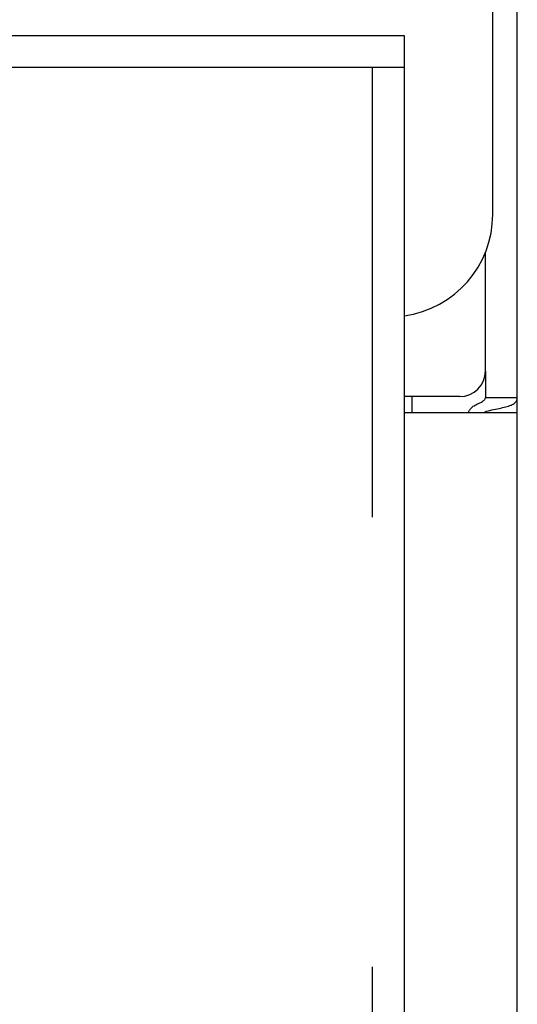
# Model space of a CAD drawing. Header units: inches. Extents: x 0 to 200, y 0 to 129.
# Tile 26 of 99: x 76.46 to 77.67, y 45.93 to 48.34. Entities that reach past the tile are written whole.
import ezdxf

# ---------------------------------------------------------------- set-up
doc = ezdxf.new("R2010")
doc.units = ezdxf.units.IN
doc.header["$LTSCALE"] = 11
doc.header["$MEASUREMENT"] = 0
doc.linetypes.add('HIDDEN', pattern=[0.2, 0.1, -0.1])
doc.layers.get('0').update_dxf_attribs({"linetype": 'CONTINUOUS'})
doc.layers.add('DEFAULT_2', color=8, linetype='HIDDEN')
doc.layers.add('FRONT_LOWER_DOOR_ASSEMBLY', color=7, linetype='CONTINUOUS')

msp = doc.modelspace()

# ---------------------------------------------------------------- linework, layer by layer
at = {"color": 3, "linetype": 'Continuous'}
for p, q in [((77.6731, 12.8368), (77.6731, 78.3508)), ((77.5951, 47.4773), (77.5951, 47.7673)), ((77.5326, 47.4148), (77.3966, 47.4148)), ((77.3966, 47.3758), (77.6731, 47.3758)), ((77.6195, 47.3841), (77.6329, 47.3868))]:
    msp.add_line(p, q, dxfattribs=at)
at = {"color": 7, "linetype": 'Continuous'}
for p, q in [((77.5951, 47.4773), (77.5951, 47.4124)), ((77.4151, 47.4148), (77.4151, 47.3758)), ((77.5951, 47.4124), (77.6731, 47.4124))]:
    msp.add_line(p, q, dxfattribs=at)
for points in [[(77.5538, 47.3758), (77.5545, 47.3779), (77.5553, 47.3798), (77.5563, 47.3816), (77.5575, 47.3833), (77.5587, 47.385), (77.5601, 47.3865), (77.5617, 47.3881), (77.5635, 47.3896), (77.5656, 47.3911), (77.5678, 47.3925), (77.5698, 47.3937), (77.572, 47.3949), (77.5743, 47.396), (77.5766, 47.3971)], [(77.5766, 47.3971), (77.5814, 47.3993), (77.5837, 47.4004), (77.5859, 47.4015), (77.588, 47.4027), (77.59, 47.404), (77.5916, 47.4053), (77.5929, 47.4067), (77.5939, 47.4081), (77.5946, 47.4095), (77.595, 47.4109), (77.5951, 47.4124)]]:
    msp.add_lwpolyline(points, dxfattribs=at)
at = {"color": 3, "linetype": 'Continuous'}
for points in [[(77.6329, 47.3868), (77.6371, 47.3877), (77.6412, 47.3887), (77.645, 47.3896), (77.6485, 47.3906), (77.6517, 47.3916), (77.6548, 47.3927), (77.6577, 47.3939), (77.6604, 47.3952), (77.663, 47.3966), (77.6652, 47.3981), (77.6671, 47.3996), (77.6687, 47.4012), (77.67, 47.4028), (77.6711, 47.4045), (77.6719, 47.4062), (77.6726, 47.4081), (77.6729, 47.4102), (77.6731, 47.4124)], [(77.5915, 47.3758), (77.5947, 47.3773), (77.5982, 47.3787), (77.602, 47.3799), (77.6061, 47.3811), (77.6105, 47.3821), (77.6149, 47.3831), (77.6195, 47.3841)]]:
    msp.add_lwpolyline(points, dxfattribs=at)
for centre, radius, start in [((77.3631, 47.8603), 0.25, 277.702), ((77.5326, 47.4773), 0.0625, 270)]:
    msp.add_arc(centre, radius, start, 360, dxfattribs=at)
at = {"layer": 'DEFAULT_2', "color": 8, "linetype": 'HIDDEN'}
msp.add_line((77.6131, 47.8603), (77.6131, 49.6778), dxfattribs=at)
at = {"layer": 'FRONT_LOWER_DOOR_ASSEMBLY', "color": 3, "linetype": 'Continuous'}
for p, q in [((51.7716, 48.2978), (77.3966, 48.2978)), ((77.3966, 48.2198), (77.3966, 15.8758))]:
    msp.add_line(p, q, dxfattribs=at)
at = {"layer": 'FRONT_LOWER_DOOR_ASSEMBLY', "color": 7, "linetype": 'Continuous'}
msp.add_line((77.3966, 48.2978), (77.3966, 48.2198), dxfattribs=at)
at = {"layer": 'FRONT_LOWER_DOOR_ASSEMBLY', "color": 8, "linetype": 'HIDDEN'}
for p, q in [((77.3966, 48.2198), (51.7716, 48.2198)), ((77.3186, 48.2198), (77.3186, 15.8758))]:
    msp.add_line(p, q, dxfattribs=at)

doc.saveas('drawing.dxf')
